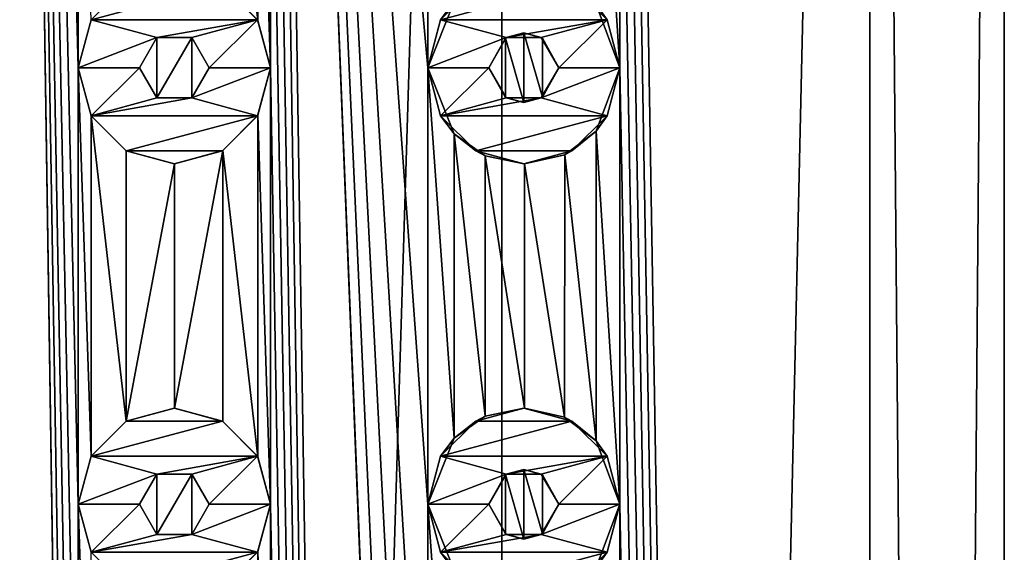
# Model space of a CAD drawing. Header units: millimetres. Extents: x -175 to 175, y 0 to 204.
# Tile 132 of 138: x 0 to 12, y 164 to 170. Entities that reach past the tile are written whole.
import ezdxf

# ---------------------------------------------------------------- set-up
doc = ezdxf.new("R2010")
doc.units = ezdxf.units.MM
doc.header["$LTSCALE"] = 65.185185
for name, color, linetype in [('157', 7, 'CONTINUOUS'), ('158', 7, 'CONTINUOUS'), ('159', 7, 'CONTINUOUS'), ('160', 7, 'CONTINUOUS'), ('161', 7, 'CONTINUOUS'), ('162', 7, 'CONTINUOUS'), ('163', 7, 'CONTINUOUS'), ('164', 7, 'CONTINUOUS'), ('165', 7, 'CONTINUOUS'), ('166', 7, 'CONTINUOUS'), ('285', 7, 'CONTINUOUS'), ('286', 7, 'CONTINUOUS'), ('295', 7, 'CONTINUOUS'), ('296', 7, 'CONTINUOUS'), ('32', 7, 'CONTINUOUS'), ('33', 7, 'CONTINUOUS'), ('57', 7, 'CONTINUOUS'), ('58', 7, 'CONTINUOUS'), ('59', 7, 'CONTINUOUS'), ('60', 7, 'CONTINUOUS'), ('61', 7, 'CONTINUOUS'), ('62', 7, 'CONTINUOUS'), ('63', 7, 'CONTINUOUS'), ('64', 7, 'CONTINUOUS'), ('65', 7, 'CONTINUOUS'), ('66', 7, 'CONTINUOUS')]:
    doc.layers.add(name, color=color, linetype=linetype)

msp = doc.modelspace()

# ---------------------------------------------------------------- linework, layer by layer
at = {"layer": '157', "linetype": 'CONTINUOUS'}
for points in [[(5.45, 170.453, 11), (5.047, 170.05, 11), (6.55, 170.453, 11), (5.45, 170.453, 11)], [(6.55, 170.453, 11), (5.047, 170.05, 11), (6.953, 170.05, 11), (6.55, 170.453, 11)], [(5.047, 170.05, 11), (4.9, 169.5, 11), (5.8, 169.846, 11), (5.047, 170.05, 11)], [(6.953, 170.05, 11), (5.047, 170.05, 11), (5.8, 169.846, 11), (6.953, 170.05, 11)], [(6.2, 169.846, 11), (6.953, 170.05, 11), (5.8, 169.846, 11), (6.2, 169.846, 11)], [(6.4, 169.5, 11), (6.953, 170.05, 11), (6.2, 169.846, 11), (6.4, 169.5, 11)], [(7.1, 169.5, 11), (6.953, 170.05, 11), (6.4, 169.5, 11), (7.1, 169.5, 11)], [(4.9, 169.5, 11), (5.6, 169.5, 11), (5.8, 169.846, 11), (4.9, 169.5, 11)], [(4.9, 169.5, 11), (5.047, 168.95, 11), (5.6, 169.5, 11), (4.9, 169.5, 11)], [(5.6, 169.5, 11), (5.047, 168.95, 11), (5.8, 169.154, 11), (5.6, 169.5, 11)], [(6.953, 168.95, 11), (7.1, 169.5, 11), (6.2, 169.154, 11), (6.953, 168.95, 11)], [(6.2, 169.154, 11), (7.1, 169.5, 11), (6.4, 169.5, 11), (6.2, 169.154, 11)], [(5.047, 168.95, 11), (6.953, 168.95, 11), (6.2, 169.154, 11), (5.047, 168.95, 11)], [(5.8, 169.154, 11), (5.047, 168.95, 11), (6.2, 169.154, 11), (5.8, 169.154, 11)], [(5.45, 168.547, 11), (6.953, 168.95, 11), (5.047, 168.95, 11), (5.45, 168.547, 11)], [(6.55, 168.547, 11), (6.953, 168.95, 11), (5.45, 168.547, 11), (6.55, 168.547, 11)], [(6, 168.4, 11), (6.55, 168.547, 11), (5.45, 168.547, 11), (6, 168.4, 11)]]:
    msp.add_3dface(points, dxfattribs=at)
at = {"layer": '158', "linetype": 'CONTINUOUS'}
for points in [[(4.9, 169.5, 10.404), (5.202, 168.743, 10.256), (4.9, 169.5, 11), (4.9, 169.5, 10.404)], [(4.9, 169.5, 11), (5.202, 168.743, 10.256), (5.047, 168.95, 11), (4.9, 169.5, 11)], [(6.828, 168.775, 9.254), (7.1, 169.5, 9.047), (6.953, 168.95, 11), (6.828, 168.775, 9.254)], [(7.1, 169.5, 9.047), (7.1, 169.5, 11), (6.953, 168.95, 11), (7.1, 169.5, 9.047)], [(5.202, 168.743, 10.256), (5.45, 168.547, 11), (5.047, 168.95, 11), (5.202, 168.743, 10.256)], [(6.828, 168.775, 9.254), (6.953, 168.95, 11), (6.55, 168.547, 11), (6.828, 168.775, 9.254)], [(5.202, 168.743, 10.256), (5.559, 168.492, 10.067), (5.45, 168.547, 11), (5.202, 168.743, 10.256)], [(6.468, 168.504, 9.509), (6.828, 168.775, 9.254), (6.55, 168.547, 11), (6.468, 168.504, 9.509)], [(5.559, 168.492, 10.067), (6, 168.4, 11), (5.45, 168.547, 11), (5.559, 168.492, 10.067)], [(5.559, 168.492, 10.067), (6.009, 168.4, 9.805), (6, 168.4, 11), (5.559, 168.492, 10.067)], [(6.468, 168.504, 9.509), (6.55, 168.547, 11), (6, 168.4, 11), (6.468, 168.504, 9.509)], [(6.009, 168.4, 9.805), (6.468, 168.504, 9.509), (6, 168.4, 11), (6.009, 168.4, 9.805)]]:
    msp.add_3dface(points, dxfattribs=at)
at = {"layer": '159', "linetype": 'CONTINUOUS'}
for points in [[(5.202, 170.257, 10.256), (5.047, 170.05, 11), (5.45, 170.453, 11), (5.202, 170.257, 10.256)], [(6.828, 170.225, 9.254), (6.55, 170.453, 11), (6.953, 170.05, 11), (6.828, 170.225, 9.254)], [(5.202, 170.257, 10.256), (4.9, 169.5, 10.404), (5.047, 170.05, 11), (5.202, 170.257, 10.256)], [(7.1, 169.5, 9.047), (6.828, 170.225, 9.254), (7.1, 169.5, 11), (7.1, 169.5, 9.047)], [(6.828, 170.225, 9.254), (6.953, 170.05, 11), (7.1, 169.5, 11), (6.828, 170.225, 9.254)], [(4.9, 169.5, 10.404), (4.9, 169.5, 11), (5.047, 170.05, 11), (4.9, 169.5, 10.404)]]:
    msp.add_3dface(points, dxfattribs=at)
at = {"layer": '160', "linetype": 'CONTINUOUS'}
for points in [[(5.8, 169.846, 11), (5.6, 169.5, 11), (5.789, 169.84, 9.937), (5.8, 169.846, 11)], [(5.6, 169.5, 11), (5.6, 169.5, 10.044), (5.789, 169.84, 9.937), (5.6, 169.5, 11)], [(6.001, 169.9, 9.81), (5.8, 169.846, 11), (5.789, 169.84, 9.937), (6.001, 169.9, 9.81)], [(6.2, 169.846, 11), (5.8, 169.846, 11), (6.001, 169.9, 9.81), (6.2, 169.846, 11)], [(6.215, 169.837, 9.676), (6.2, 169.846, 11), (6.001, 169.9, 9.81), (6.215, 169.837, 9.676)], [(6.4, 169.5, 11), (6.2, 169.846, 11), (6.4, 169.5, 9.555), (6.4, 169.5, 11)], [(6.4, 169.5, 9.555), (6.2, 169.846, 11), (6.215, 169.837, 9.676), (6.4, 169.5, 9.555)]]:
    msp.add_3dface(points, dxfattribs=at)
at = {"layer": '161', "linetype": 'CONTINUOUS'}
for points in [[(5.6, 169.5, 11), (5.8, 169.154, 11), (5.6, 169.5, 10.044), (5.6, 169.5, 11)], [(5.6, 169.5, 10.044), (5.8, 169.154, 11), (5.789, 169.16, 9.937), (5.6, 169.5, 10.044)], [(6.2, 169.154, 11), (6.4, 169.5, 11), (6.215, 169.163, 9.676), (6.2, 169.154, 11)], [(6.4, 169.5, 11), (6.4, 169.5, 9.555), (6.215, 169.163, 9.676), (6.4, 169.5, 11)], [(5.789, 169.16, 9.937), (5.8, 169.154, 11), (6.001, 169.1, 9.81), (5.789, 169.16, 9.937)], [(5.8, 169.154, 11), (6.2, 169.154, 11), (6.001, 169.1, 9.81), (5.8, 169.154, 11)], [(6.001, 169.1, 9.81), (6.2, 169.154, 11), (6.215, 169.163, 9.676), (6.001, 169.1, 9.81)]]:
    msp.add_3dface(points, dxfattribs=at)
at = {"layer": '162', "linetype": 'CONTINUOUS'}
for points in [[(6, 165.6, 11), (5.45, 165.453, 11), (6.55, 165.453, 11), (6, 165.6, 11)], [(5.45, 165.453, 11), (5.047, 165.05, 11), (6.55, 165.453, 11), (5.45, 165.453, 11)], [(6.55, 165.453, 11), (5.047, 165.05, 11), (6.953, 165.05, 11), (6.55, 165.453, 11)], [(5.047, 165.05, 11), (4.9, 164.5, 11), (5.8, 164.846, 11), (5.047, 165.05, 11)], [(6.953, 165.05, 11), (5.047, 165.05, 11), (5.8, 164.846, 11), (6.953, 165.05, 11)], [(6.2, 164.846, 11), (6.953, 165.05, 11), (5.8, 164.846, 11), (6.2, 164.846, 11)], [(6.4, 164.5, 11), (6.953, 165.05, 11), (6.2, 164.846, 11), (6.4, 164.5, 11)], [(7.1, 164.5, 11), (6.953, 165.05, 11), (6.4, 164.5, 11), (7.1, 164.5, 11)], [(4.9, 164.5, 11), (5.6, 164.5, 11), (5.8, 164.846, 11), (4.9, 164.5, 11)], [(4.9, 164.5, 11), (5.047, 163.95, 11), (5.6, 164.5, 11), (4.9, 164.5, 11)], [(5.6, 164.5, 11), (5.047, 163.95, 11), (5.8, 164.154, 11), (5.6, 164.5, 11)], [(6.953, 163.95, 11), (7.1, 164.5, 11), (6.2, 164.154, 11), (6.953, 163.95, 11)], [(6.2, 164.154, 11), (7.1, 164.5, 11), (6.4, 164.5, 11), (6.2, 164.154, 11)], [(5.047, 163.95, 11), (6.953, 163.95, 11), (6.2, 164.154, 11), (5.047, 163.95, 11)], [(5.8, 164.154, 11), (5.047, 163.95, 11), (6.2, 164.154, 11), (5.8, 164.154, 11)], [(5.45, 163.547, 11), (6.953, 163.95, 11), (5.047, 163.95, 11), (5.45, 163.547, 11)], [(6.55, 163.547, 11), (6.953, 163.95, 11), (5.45, 163.547, 11), (6.55, 163.547, 11)]]:
    msp.add_3dface(points, dxfattribs=at)
at = {"layer": '163', "linetype": 'CONTINUOUS'}
for points in [[(4.9, 164.5, 10.404), (5.202, 163.743, 10.256), (4.9, 164.5, 11), (4.9, 164.5, 10.404)], [(4.9, 164.5, 11), (5.202, 163.743, 10.256), (5.047, 163.95, 11), (4.9, 164.5, 11)], [(6.828, 163.775, 9.254), (7.1, 164.5, 9.047), (6.953, 163.95, 11), (6.828, 163.775, 9.254)], [(7.1, 164.5, 9.047), (7.1, 164.5, 11), (6.953, 163.95, 11), (7.1, 164.5, 9.047)], [(5.202, 163.743, 10.256), (5.45, 163.547, 11), (5.047, 163.95, 11), (5.202, 163.743, 10.256)], [(6.828, 163.775, 9.254), (6.953, 163.95, 11), (6.55, 163.547, 11), (6.828, 163.775, 9.254)]]:
    msp.add_3dface(points, dxfattribs=at)
at = {"layer": '164', "linetype": 'CONTINUOUS'}
for points in [[(5.559, 165.508, 10.067), (5.45, 165.453, 11), (6, 165.6, 11), (5.559, 165.508, 10.067)], [(6.009, 165.6, 9.805), (5.559, 165.508, 10.067), (6, 165.6, 11), (6.009, 165.6, 9.805)], [(6.009, 165.6, 9.805), (6, 165.6, 11), (6.55, 165.453, 11), (6.009, 165.6, 9.805)], [(6.467, 165.496, 9.509), (6.009, 165.6, 9.805), (6.55, 165.453, 11), (6.467, 165.496, 9.509)], [(5.202, 165.257, 10.256), (5.047, 165.05, 11), (5.45, 165.453, 11), (5.202, 165.257, 10.256)], [(5.559, 165.508, 10.067), (5.202, 165.257, 10.256), (5.45, 165.453, 11), (5.559, 165.508, 10.067)], [(6.828, 165.225, 9.254), (6.467, 165.496, 9.509), (6.55, 165.453, 11), (6.828, 165.225, 9.254)], [(6.828, 165.225, 9.254), (6.55, 165.453, 11), (6.953, 165.05, 11), (6.828, 165.225, 9.254)], [(5.202, 165.257, 10.256), (4.9, 164.5, 10.404), (5.047, 165.05, 11), (5.202, 165.257, 10.256)], [(7.1, 164.5, 9.047), (6.828, 165.225, 9.254), (7.1, 164.5, 11), (7.1, 164.5, 9.047)], [(6.828, 165.225, 9.254), (6.953, 165.05, 11), (7.1, 164.5, 11), (6.828, 165.225, 9.254)], [(4.9, 164.5, 10.404), (4.9, 164.5, 11), (5.047, 165.05, 11), (4.9, 164.5, 10.404)]]:
    msp.add_3dface(points, dxfattribs=at)
at = {"layer": '165', "linetype": 'CONTINUOUS'}
for points in [[(6.001, 164.9, 9.81), (5.8, 164.846, 11), (5.789, 164.84, 9.937), (6.001, 164.9, 9.81)], [(6.2, 164.846, 11), (5.8, 164.846, 11), (6.001, 164.9, 9.81), (6.2, 164.846, 11)], [(6.215, 164.837, 9.676), (6.2, 164.846, 11), (6.001, 164.9, 9.81), (6.215, 164.837, 9.676)], [(5.8, 164.846, 11), (5.6, 164.5, 11), (5.789, 164.84, 9.937), (5.8, 164.846, 11)], [(5.6, 164.5, 11), (5.6, 164.5, 10.044), (5.789, 164.84, 9.937), (5.6, 164.5, 11)], [(6.4, 164.5, 11), (6.2, 164.846, 11), (6.4, 164.5, 9.555), (6.4, 164.5, 11)], [(6.4, 164.5, 9.555), (6.2, 164.846, 11), (6.215, 164.837, 9.676), (6.4, 164.5, 9.555)]]:
    msp.add_3dface(points, dxfattribs=at)
at = {"layer": '166', "linetype": 'CONTINUOUS'}
for points in [[(5.6, 164.5, 11), (5.8, 164.154, 11), (5.6, 164.5, 10.044), (5.6, 164.5, 11)], [(5.6, 164.5, 10.044), (5.8, 164.154, 11), (5.789, 164.16, 9.937), (5.6, 164.5, 10.044)], [(6.2, 164.154, 11), (6.4, 164.5, 11), (6.215, 164.163, 9.676), (6.2, 164.154, 11)], [(6.4, 164.5, 11), (6.4, 164.5, 9.555), (6.215, 164.163, 9.676), (6.4, 164.5, 11)], [(5.789, 164.16, 9.937), (5.8, 164.154, 11), (6.001, 164.1, 9.81), (5.789, 164.16, 9.937)], [(5.8, 164.154, 11), (6.2, 164.154, 11), (6.001, 164.1, 9.81), (5.8, 164.154, 11)], [(6.001, 164.1, 9.81), (6.2, 164.154, 11), (6.215, 164.163, 9.676), (6.001, 164.1, 9.81)]]:
    msp.add_3dface(points, dxfattribs=at)
at = {"layer": '285', "linetype": 'CONTINUOUS'}
for points in [[(1.799, 164.846, 11.358), (1.6, 164.5, 11.388), (1.799, 164.154, 11.358), (1.799, 164.846, 11.358)], [(2.202, 164.845, 11.287), (1.799, 164.846, 11.358), (1.799, 164.154, 11.358), (2.202, 164.845, 11.287)], [(2.202, 164.845, 11.287), (1.799, 164.154, 11.358), (2.202, 164.155, 11.287), (2.202, 164.845, 11.287)], [(2.4, 164.5, 11.247), (2.202, 164.845, 11.287), (2.202, 164.155, 11.287), (2.4, 164.5, 11.247)]]:
    msp.add_3dface(points, dxfattribs=at)
at = {"layer": '286', "linetype": 'CONTINUOUS'}
for points in [[(1.799, 169.846, 11.358), (1.6, 169.5, 11.388), (1.799, 169.154, 11.358), (1.799, 169.846, 11.358)], [(2.202, 169.845, 11.287), (1.799, 169.846, 11.358), (1.799, 169.154, 11.358), (2.202, 169.845, 11.287)], [(2.202, 169.845, 11.287), (1.799, 169.154, 11.358), (2.202, 169.155, 11.287), (2.202, 169.845, 11.287)], [(2.4, 169.5, 11.247), (2.202, 169.845, 11.287), (2.202, 169.155, 11.287), (2.4, 169.5, 11.247)]]:
    msp.add_3dface(points, dxfattribs=at)
at = {"layer": '295', "linetype": 'CONTINUOUS'}
for points in [[(6.001, 164.9, 9.81), (5.789, 164.84, 9.937), (6.001, 164.1, 9.81), (6.001, 164.9, 9.81)], [(6.215, 164.837, 9.676), (6.001, 164.9, 9.81), (6.215, 164.163, 9.676), (6.215, 164.837, 9.676)], [(6.001, 164.9, 9.81), (6.001, 164.1, 9.81), (6.215, 164.163, 9.676), (6.001, 164.9, 9.81)], [(5.789, 164.84, 9.937), (5.6, 164.5, 10.044), (5.789, 164.16, 9.937), (5.789, 164.84, 9.937)], [(5.789, 164.84, 9.937), (5.789, 164.16, 9.937), (6.001, 164.1, 9.81), (5.789, 164.84, 9.937)], [(6.4, 164.5, 9.555), (6.215, 164.837, 9.676), (6.215, 164.163, 9.676), (6.4, 164.5, 9.555)]]:
    msp.add_3dface(points, dxfattribs=at)
at = {"layer": '296', "linetype": 'CONTINUOUS'}
for points in [[(5.789, 169.84, 9.937), (5.6, 169.5, 10.044), (5.789, 169.16, 9.937), (5.789, 169.84, 9.937)], [(6.001, 169.9, 9.81), (5.789, 169.84, 9.937), (6.001, 169.1, 9.81), (6.001, 169.9, 9.81)], [(5.789, 169.84, 9.937), (5.789, 169.16, 9.937), (6.001, 169.1, 9.81), (5.789, 169.84, 9.937)], [(6.215, 169.837, 9.676), (6.001, 169.9, 9.81), (6.215, 169.163, 9.676), (6.215, 169.837, 9.676)], [(6.001, 169.9, 9.81), (6.001, 169.1, 9.81), (6.215, 169.163, 9.676), (6.001, 169.9, 9.81)], [(6.4, 169.5, 9.555), (6.215, 169.837, 9.676), (6.215, 169.163, 9.676), (6.4, 169.5, 9.555)]]:
    msp.add_3dface(points, dxfattribs=at)
at = {"layer": '32', "linetype": 'CONTINUOUS'}
for points in [[(0, 204, 11.5), (0, 17.5, 11.5), (0.9, 144.5, 11.465), (0, 204, 11.5)], [(0.9, 174.5, 11.465), (0, 204, 11.5), (0.9, 169.5, 11.465), (0.9, 174.5, 11.465)], [(0.9, 169.5, 11.465), (0, 204, 11.5), (0.9, 164.5, 11.465), (0.9, 169.5, 11.465)], [(0.9, 164.5, 11.465), (0, 204, 11.5), (0.9, 159.5, 11.465), (0.9, 164.5, 11.465)], [(0.9, 159.5, 11.465), (0, 204, 11.5), (0.9, 154.5, 11.465), (0.9, 159.5, 11.465)], [(0.9, 154.5, 11.465), (0, 204, 11.5), (0.9, 149.5, 11.465), (0.9, 154.5, 11.465)], [(0.9, 149.5, 11.465), (0, 204, 11.5), (0.9, 144.5, 11.465), (0.9, 149.5, 11.465)], [(9.959, 17.5, 5.75), (9.959, 204, 5.75), (7.1, 189.5, 9.047), (9.959, 17.5, 5.75)], [(9.959, 17.5, 5.75), (11.5, 17.5), (9.959, 204, 5.75), (9.959, 17.5, 5.75)], [(9.959, 204, 5.75), (11.5, 17.5), (11.5, 204), (9.959, 204, 5.75)], [(5.75, 17.5, 9.959), (3.1, 189.5, 11.074), (3.1, 184.5, 11.074), (5.75, 17.5, 9.959)], [(3.1, 189.5, 11.074), (5.75, 17.5, 9.959), (4.9, 144.5, 10.404), (3.1, 189.5, 11.074)], [(4.9, 174.5, 10.404), (3.1, 189.5, 11.074), (4.9, 169.5, 10.404), (4.9, 174.5, 10.404)], [(4.9, 169.5, 10.404), (3.1, 189.5, 11.074), (4.9, 164.5, 10.404), (4.9, 169.5, 10.404)], [(4.9, 164.5, 10.404), (3.1, 189.5, 11.074), (4.9, 159.5, 10.404), (4.9, 164.5, 10.404)], [(4.9, 159.5, 10.404), (3.1, 189.5, 11.074), (4.9, 154.5, 10.404), (4.9, 159.5, 10.404)], [(4.9, 154.5, 10.404), (3.1, 189.5, 11.074), (4.9, 149.5, 10.404), (4.9, 154.5, 10.404)], [(4.9, 149.5, 10.404), (3.1, 189.5, 11.074), (4.9, 144.5, 10.404), (4.9, 149.5, 10.404)], [(9.959, 17.5, 5.75), (7.1, 189.5, 9.047), (7.1, 184.5, 9.047), (9.959, 17.5, 5.75)], [(5.75, 17.5, 9.959), (3.1, 184.5, 11.074), (3.1, 179.5, 11.074), (5.75, 17.5, 9.959)], [(9.959, 17.5, 5.75), (7.1, 184.5, 9.047), (7.1, 179.5, 9.047), (9.959, 17.5, 5.75)], [(5.75, 17.5, 9.959), (3.1, 179.5, 11.074), (3.1, 174.5, 11.074), (5.75, 17.5, 9.959)], [(9.959, 17.5, 5.75), (7.1, 179.5, 9.047), (7.1, 174.5, 9.047), (9.959, 17.5, 5.75)], [(0.9, 174.5, 11.465), (0.9, 169.5, 11.465), (1.048, 170.05, 11.452), (0.9, 174.5, 11.465)], [(3.1, 174.5, 11.074), (2.957, 173.958, 11.113), (3.1, 169.5, 11.074), (3.1, 174.5, 11.074)], [(5.75, 17.5, 9.959), (3.1, 174.5, 11.074), (3.1, 169.5, 11.074), (5.75, 17.5, 9.959)], [(4.9, 174.5, 10.404), (4.9, 169.5, 10.404), (5.202, 170.257, 10.256), (4.9, 174.5, 10.404)], [(7.1, 174.5, 9.047), (6.828, 173.775, 9.254), (7.1, 169.5, 9.047), (7.1, 174.5, 9.047)], [(9.959, 17.5, 5.75), (7.1, 174.5, 9.047), (7.1, 169.5, 9.047), (9.959, 17.5, 5.75)], [(2.957, 173.958, 11.113), (2.557, 173.551, 11.212), (2.957, 170.042, 11.113), (2.957, 173.958, 11.113)], [(3.1, 169.5, 11.074), (2.957, 173.958, 11.113), (2.957, 170.042, 11.113), (3.1, 169.5, 11.074)], [(7.1, 169.5, 9.047), (6.828, 173.775, 9.254), (6.828, 170.225, 9.254), (7.1, 169.5, 9.047)], [(2.957, 170.042, 11.113), (2.557, 173.551, 11.212), (2.557, 170.449, 11.212), (2.957, 170.042, 11.113)], [(1.048, 168.95, 11.452), (0.9, 169.5, 11.465), (1.048, 165.05, 11.452), (1.048, 168.95, 11.452)], [(0.9, 169.5, 11.465), (0.9, 164.5, 11.465), (1.048, 165.05, 11.452), (0.9, 169.5, 11.465)], [(3.1, 169.5, 11.074), (2.957, 168.958, 11.113), (3.1, 164.5, 11.074), (3.1, 169.5, 11.074)], [(5.75, 17.5, 9.959), (3.1, 169.5, 11.074), (3.1, 164.5, 11.074), (5.75, 17.5, 9.959)], [(5.202, 168.743, 10.256), (4.9, 169.5, 10.404), (5.202, 165.257, 10.256), (5.202, 168.743, 10.256)], [(4.9, 169.5, 10.404), (4.9, 164.5, 10.404), (5.202, 165.257, 10.256), (4.9, 169.5, 10.404)], [(7.1, 169.5, 9.047), (6.828, 168.775, 9.254), (7.1, 164.5, 9.047), (7.1, 169.5, 9.047)], [(9.959, 17.5, 5.75), (7.1, 169.5, 9.047), (7.1, 164.5, 9.047), (9.959, 17.5, 5.75)], [(1.45, 168.547, 11.408), (1.048, 168.95, 11.452), (1.45, 165.453, 11.408), (1.45, 168.547, 11.408)], [(1.45, 165.453, 11.408), (1.048, 168.95, 11.452), (1.048, 165.05, 11.452), (1.45, 165.453, 11.408)], [(2.957, 168.958, 11.113), (2.557, 168.551, 11.212), (2.957, 165.042, 11.113), (2.957, 168.958, 11.113)], [(3.1, 164.5, 11.074), (2.957, 168.958, 11.113), (2.957, 165.042, 11.113), (3.1, 164.5, 11.074)], [(5.559, 168.492, 10.067), (5.202, 168.743, 10.256), (5.559, 165.508, 10.067), (5.559, 168.492, 10.067)], [(5.559, 165.508, 10.067), (5.202, 168.743, 10.256), (5.202, 165.257, 10.256), (5.559, 165.508, 10.067)], [(6.828, 168.775, 9.254), (6.468, 168.504, 9.509), (6.828, 165.225, 9.254), (6.828, 168.775, 9.254)], [(7.1, 164.5, 9.047), (6.828, 168.775, 9.254), (6.828, 165.225, 9.254), (7.1, 164.5, 9.047)], [(2.002, 168.4, 11.324), (1.45, 168.547, 11.408), (1.45, 165.453, 11.408), (2.002, 168.4, 11.324)], [(2.557, 168.551, 11.212), (2.002, 168.4, 11.324), (2.002, 165.6, 11.324), (2.557, 168.551, 11.212)], [(2.557, 165.449, 11.212), (2.557, 168.551, 11.212), (2.002, 165.6, 11.324), (2.557, 165.449, 11.212)], [(2.957, 165.042, 11.113), (2.557, 168.551, 11.212), (2.557, 165.449, 11.212), (2.957, 165.042, 11.113)], [(6.009, 168.4, 9.805), (5.559, 168.492, 10.067), (6.009, 165.6, 9.805), (6.009, 168.4, 9.805)], [(6.009, 165.6, 9.805), (5.559, 168.492, 10.067), (5.559, 165.508, 10.067), (6.009, 165.6, 9.805)], [(6.468, 168.504, 9.509), (6.009, 168.4, 9.805), (6.467, 165.496, 9.509), (6.468, 168.504, 9.509)], [(6.828, 165.225, 9.254), (6.468, 168.504, 9.509), (6.467, 165.496, 9.509), (6.828, 165.225, 9.254)], [(2.002, 165.6, 11.324), (2.002, 168.4, 11.324), (1.45, 165.453, 11.408), (2.002, 165.6, 11.324)], [(6.467, 165.496, 9.509), (6.009, 168.4, 9.805), (6.009, 165.6, 9.805), (6.467, 165.496, 9.509)], [(1.048, 163.95, 11.452), (0.9, 164.5, 11.465), (1.048, 160.05, 11.452), (1.048, 163.95, 11.452)], [(0.9, 164.5, 11.465), (0.9, 159.5, 11.465), (1.048, 160.05, 11.452), (0.9, 164.5, 11.465)], [(3.1, 164.5, 11.074), (2.957, 163.958, 11.113), (3.1, 159.5, 11.074), (3.1, 164.5, 11.074)], [(5.75, 17.5, 9.959), (3.1, 164.5, 11.074), (3.1, 159.5, 11.074), (5.75, 17.5, 9.959)], [(5.202, 163.743, 10.256), (4.9, 164.5, 10.404), (5.202, 160.257, 10.256), (5.202, 163.743, 10.256)], [(4.9, 164.5, 10.404), (4.9, 159.5, 10.404), (5.202, 160.257, 10.256), (4.9, 164.5, 10.404)], [(7.1, 164.5, 9.047), (6.828, 163.775, 9.254), (7.1, 159.5, 9.047), (7.1, 164.5, 9.047)], [(9.959, 17.5, 5.75), (7.1, 164.5, 9.047), (7.1, 159.5, 9.047), (9.959, 17.5, 5.75)], [(2.957, 163.958, 11.113), (2.557, 163.551, 11.212), (2.957, 160.042, 11.113), (2.957, 163.958, 11.113)], [(3.1, 159.5, 11.074), (2.957, 163.958, 11.113), (2.957, 160.042, 11.113), (3.1, 159.5, 11.074)]]:
    msp.add_3dface(points, dxfattribs=at)
at = {"layer": '33', "linetype": 'CONTINUOUS'}
for points in [[(5.75, 17.5, -9.959), (0, 17.5, -11.5), (5.75, 204, -9.959), (5.75, 17.5, -9.959)], [(5.75, 204, -9.959), (0, 17.5, -11.5), (0, 204, -11.5), (5.75, 204, -9.959)], [(9.959, 17.5, -5.75), (5.75, 17.5, -9.959), (9.959, 204, -5.75), (9.959, 17.5, -5.75)], [(9.959, 204, -5.75), (5.75, 17.5, -9.959), (5.75, 204, -9.959), (9.959, 204, -5.75)], [(11.5, 17.5), (9.959, 17.5, -5.75), (11.5, 204), (11.5, 17.5)], [(11.5, 204), (9.959, 17.5, -5.75), (9.959, 204, -5.75), (11.5, 204)]]:
    msp.add_3dface(points, dxfattribs=at)
at = {"layer": '57', "linetype": 'CONTINUOUS'}
for points in [[(1.45, 170.453, 12.5), (1.047, 170.05, 12.5), (2.55, 170.453, 12.5), (1.45, 170.453, 12.5)], [(2.55, 170.453, 12.5), (1.047, 170.05, 12.5), (2.953, 170.05, 12.5), (2.55, 170.453, 12.5)], [(1.047, 170.05, 12.5), (0.9, 169.5, 12.5), (1.8, 169.846, 12.5), (1.047, 170.05, 12.5)], [(2.953, 170.05, 12.5), (1.047, 170.05, 12.5), (1.8, 169.846, 12.5), (2.953, 170.05, 12.5)], [(2.2, 169.846, 12.5), (2.953, 170.05, 12.5), (1.8, 169.846, 12.5), (2.2, 169.846, 12.5)], [(2.4, 169.5, 12.5), (2.953, 170.05, 12.5), (2.2, 169.846, 12.5), (2.4, 169.5, 12.5)], [(3.1, 169.5, 12.5), (2.953, 170.05, 12.5), (2.4, 169.5, 12.5), (3.1, 169.5, 12.5)], [(0.9, 169.5, 12.5), (1.6, 169.5, 12.5), (1.8, 169.846, 12.5), (0.9, 169.5, 12.5)], [(0.9, 169.5, 12.5), (1.047, 168.95, 12.5), (1.6, 169.5, 12.5), (0.9, 169.5, 12.5)], [(1.6, 169.5, 12.5), (1.047, 168.95, 12.5), (1.8, 169.154, 12.5), (1.6, 169.5, 12.5)], [(2.953, 168.95, 12.5), (3.1, 169.5, 12.5), (2.2, 169.154, 12.5), (2.953, 168.95, 12.5)], [(2.2, 169.154, 12.5), (3.1, 169.5, 12.5), (2.4, 169.5, 12.5), (2.2, 169.154, 12.5)], [(1.047, 168.95, 12.5), (2.953, 168.95, 12.5), (2.2, 169.154, 12.5), (1.047, 168.95, 12.5)], [(1.8, 169.154, 12.5), (1.047, 168.95, 12.5), (2.2, 169.154, 12.5), (1.8, 169.154, 12.5)], [(1.45, 168.547, 12.5), (2.953, 168.95, 12.5), (1.047, 168.95, 12.5), (1.45, 168.547, 12.5)], [(2.55, 168.547, 12.5), (2.953, 168.95, 12.5), (1.45, 168.547, 12.5), (2.55, 168.547, 12.5)], [(2, 168.4, 12.5), (2.55, 168.547, 12.5), (1.45, 168.547, 12.5), (2, 168.4, 12.5)]]:
    msp.add_3dface(points, dxfattribs=at)
at = {"layer": '58', "linetype": 'CONTINUOUS'}
for points in [[(0.9, 169.5, 11.465), (1.048, 168.95, 11.452), (0.9, 169.5, 12.5), (0.9, 169.5, 11.465)], [(0.9, 169.5, 12.5), (1.048, 168.95, 11.452), (1.047, 168.95, 12.5), (0.9, 169.5, 12.5)], [(2.957, 168.958, 11.113), (3.1, 169.5, 11.074), (2.953, 168.95, 12.5), (2.957, 168.958, 11.113)], [(3.1, 169.5, 11.074), (3.1, 169.5, 12.5), (2.953, 168.95, 12.5), (3.1, 169.5, 11.074)], [(1.048, 168.95, 11.452), (1.45, 168.547, 12.5), (1.047, 168.95, 12.5), (1.048, 168.95, 11.452)], [(1.048, 168.95, 11.452), (1.45, 168.547, 11.408), (1.45, 168.547, 12.5), (1.048, 168.95, 11.452)], [(2.557, 168.551, 11.212), (2.953, 168.95, 12.5), (2.55, 168.547, 12.5), (2.557, 168.551, 11.212)], [(2.557, 168.551, 11.212), (2.957, 168.958, 11.113), (2.953, 168.95, 12.5), (2.557, 168.551, 11.212)], [(1.45, 168.547, 11.408), (2.002, 168.4, 11.324), (2, 168.4, 12.5), (1.45, 168.547, 11.408)], [(1.45, 168.547, 11.408), (2, 168.4, 12.5), (1.45, 168.547, 12.5), (1.45, 168.547, 11.408)], [(2.002, 168.4, 11.324), (2.55, 168.547, 12.5), (2, 168.4, 12.5), (2.002, 168.4, 11.324)], [(2.002, 168.4, 11.324), (2.557, 168.551, 11.212), (2.55, 168.547, 12.5), (2.002, 168.4, 11.324)]]:
    msp.add_3dface(points, dxfattribs=at)
at = {"layer": '59', "linetype": 'CONTINUOUS'}
for points in [[(1.048, 170.05, 11.452), (1.047, 170.05, 12.5), (1.45, 170.453, 12.5), (1.048, 170.05, 11.452)], [(2.557, 170.449, 11.212), (2.55, 170.453, 12.5), (2.953, 170.05, 12.5), (2.557, 170.449, 11.212)], [(2.957, 170.042, 11.113), (2.557, 170.449, 11.212), (2.953, 170.05, 12.5), (2.957, 170.042, 11.113)], [(1.048, 170.05, 11.452), (0.9, 169.5, 11.465), (1.047, 170.05, 12.5), (1.048, 170.05, 11.452)], [(0.9, 169.5, 11.465), (0.9, 169.5, 12.5), (1.047, 170.05, 12.5), (0.9, 169.5, 11.465)], [(2.957, 170.042, 11.113), (2.953, 170.05, 12.5), (3.1, 169.5, 12.5), (2.957, 170.042, 11.113)], [(3.1, 169.5, 11.074), (2.957, 170.042, 11.113), (3.1, 169.5, 12.5), (3.1, 169.5, 11.074)]]:
    msp.add_3dface(points, dxfattribs=at)
at = {"layer": '60', "linetype": 'CONTINUOUS'}
for points in [[(1.8, 169.846, 12.5), (1.6, 169.5, 12.5), (1.799, 169.846, 11.358), (1.8, 169.846, 12.5)], [(1.6, 169.5, 12.5), (1.6, 169.5, 11.388), (1.799, 169.846, 11.358), (1.6, 169.5, 12.5)], [(2.202, 169.845, 11.287), (1.8, 169.846, 12.5), (1.799, 169.846, 11.358), (2.202, 169.845, 11.287)], [(2.2, 169.846, 12.5), (1.8, 169.846, 12.5), (2.202, 169.845, 11.287), (2.2, 169.846, 12.5)], [(2.4, 169.5, 12.5), (2.2, 169.846, 12.5), (2.4, 169.5, 11.247), (2.4, 169.5, 12.5)], [(2.4, 169.5, 11.247), (2.2, 169.846, 12.5), (2.202, 169.845, 11.287), (2.4, 169.5, 11.247)]]:
    msp.add_3dface(points, dxfattribs=at)
at = {"layer": '61', "linetype": 'CONTINUOUS'}
for points in [[(1.6, 169.5, 12.5), (1.8, 169.154, 12.5), (1.6, 169.5, 11.388), (1.6, 169.5, 12.5)], [(1.6, 169.5, 11.388), (1.8, 169.154, 12.5), (1.799, 169.154, 11.358), (1.6, 169.5, 11.388)], [(2.2, 169.154, 12.5), (2.4, 169.5, 12.5), (2.202, 169.155, 11.287), (2.2, 169.154, 12.5)], [(2.4, 169.5, 12.5), (2.4, 169.5, 11.247), (2.202, 169.155, 11.287), (2.4, 169.5, 12.5)], [(1.799, 169.154, 11.358), (2.2, 169.154, 12.5), (2.202, 169.155, 11.287), (1.799, 169.154, 11.358)], [(1.8, 169.154, 12.5), (2.2, 169.154, 12.5), (1.799, 169.154, 11.358), (1.8, 169.154, 12.5)]]:
    msp.add_3dface(points, dxfattribs=at)
at = {"layer": '62', "linetype": 'CONTINUOUS'}
for points in [[(2, 165.6, 12.5), (1.45, 165.453, 12.5), (2.55, 165.453, 12.5), (2, 165.6, 12.5)], [(1.45, 165.453, 12.5), (1.047, 165.05, 12.5), (2.55, 165.453, 12.5), (1.45, 165.453, 12.5)], [(2.55, 165.453, 12.5), (1.047, 165.05, 12.5), (2.953, 165.05, 12.5), (2.55, 165.453, 12.5)], [(1.047, 165.05, 12.5), (0.9, 164.5, 12.5), (1.8, 164.846, 12.5), (1.047, 165.05, 12.5)], [(2.953, 165.05, 12.5), (1.047, 165.05, 12.5), (1.8, 164.846, 12.5), (2.953, 165.05, 12.5)], [(2.2, 164.846, 12.5), (2.953, 165.05, 12.5), (1.8, 164.846, 12.5), (2.2, 164.846, 12.5)], [(2.4, 164.5, 12.5), (2.953, 165.05, 12.5), (2.2, 164.846, 12.5), (2.4, 164.5, 12.5)], [(3.1, 164.5, 12.5), (2.953, 165.05, 12.5), (2.4, 164.5, 12.5), (3.1, 164.5, 12.5)], [(0.9, 164.5, 12.5), (1.6, 164.5, 12.5), (1.8, 164.846, 12.5), (0.9, 164.5, 12.5)], [(0.9, 164.5, 12.5), (1.047, 163.95, 12.5), (1.6, 164.5, 12.5), (0.9, 164.5, 12.5)], [(1.6, 164.5, 12.5), (1.047, 163.95, 12.5), (1.8, 164.154, 12.5), (1.6, 164.5, 12.5)], [(2.953, 163.95, 12.5), (3.1, 164.5, 12.5), (2.2, 164.154, 12.5), (2.953, 163.95, 12.5)], [(2.2, 164.154, 12.5), (3.1, 164.5, 12.5), (2.4, 164.5, 12.5), (2.2, 164.154, 12.5)], [(1.047, 163.95, 12.5), (2.953, 163.95, 12.5), (2.2, 164.154, 12.5), (1.047, 163.95, 12.5)], [(1.8, 164.154, 12.5), (1.047, 163.95, 12.5), (2.2, 164.154, 12.5), (1.8, 164.154, 12.5)], [(1.45, 163.547, 12.5), (2.953, 163.95, 12.5), (1.047, 163.95, 12.5), (1.45, 163.547, 12.5)], [(2.55, 163.547, 12.5), (2.953, 163.95, 12.5), (1.45, 163.547, 12.5), (2.55, 163.547, 12.5)]]:
    msp.add_3dface(points, dxfattribs=at)
at = {"layer": '63', "linetype": 'CONTINUOUS'}
for points in [[(0.9, 164.5, 11.465), (1.048, 163.95, 11.452), (0.9, 164.5, 12.5), (0.9, 164.5, 11.465)], [(0.9, 164.5, 12.5), (1.048, 163.95, 11.452), (1.047, 163.95, 12.5), (0.9, 164.5, 12.5)], [(2.957, 163.958, 11.113), (3.1, 164.5, 11.074), (2.953, 163.95, 12.5), (2.957, 163.958, 11.113)], [(3.1, 164.5, 11.074), (3.1, 164.5, 12.5), (2.953, 163.95, 12.5), (3.1, 164.5, 11.074)], [(1.048, 163.95, 11.452), (1.45, 163.547, 12.5), (1.047, 163.95, 12.5), (1.048, 163.95, 11.452)], [(2.557, 163.551, 11.212), (2.953, 163.95, 12.5), (2.55, 163.547, 12.5), (2.557, 163.551, 11.212)], [(2.557, 163.551, 11.212), (2.957, 163.958, 11.113), (2.953, 163.95, 12.5), (2.557, 163.551, 11.212)]]:
    msp.add_3dface(points, dxfattribs=at)
at = {"layer": '64', "linetype": 'CONTINUOUS'}
for points in [[(2.002, 165.6, 11.324), (1.45, 165.453, 11.408), (2, 165.6, 12.5), (2.002, 165.6, 11.324)], [(1.45, 165.453, 11.408), (1.45, 165.453, 12.5), (2, 165.6, 12.5), (1.45, 165.453, 11.408)], [(2.002, 165.6, 11.324), (2, 165.6, 12.5), (2.55, 165.453, 12.5), (2.002, 165.6, 11.324)], [(2.557, 165.449, 11.212), (2.002, 165.6, 11.324), (2.55, 165.453, 12.5), (2.557, 165.449, 11.212)], [(1.048, 165.05, 11.452), (1.047, 165.05, 12.5), (1.45, 165.453, 12.5), (1.048, 165.05, 11.452)], [(1.45, 165.453, 11.408), (1.048, 165.05, 11.452), (1.45, 165.453, 12.5), (1.45, 165.453, 11.408)], [(2.557, 165.449, 11.212), (2.55, 165.453, 12.5), (2.953, 165.05, 12.5), (2.557, 165.449, 11.212)], [(2.957, 165.042, 11.113), (2.557, 165.449, 11.212), (2.953, 165.05, 12.5), (2.957, 165.042, 11.113)], [(1.048, 165.05, 11.452), (0.9, 164.5, 11.465), (1.047, 165.05, 12.5), (1.048, 165.05, 11.452)], [(0.9, 164.5, 11.465), (0.9, 164.5, 12.5), (1.047, 165.05, 12.5), (0.9, 164.5, 11.465)], [(2.957, 165.042, 11.113), (2.953, 165.05, 12.5), (3.1, 164.5, 12.5), (2.957, 165.042, 11.113)], [(3.1, 164.5, 11.074), (2.957, 165.042, 11.113), (3.1, 164.5, 12.5), (3.1, 164.5, 11.074)]]:
    msp.add_3dface(points, dxfattribs=at)
at = {"layer": '65', "linetype": 'CONTINUOUS'}
for points in [[(1.8, 164.846, 12.5), (1.6, 164.5, 12.5), (1.799, 164.846, 11.358), (1.8, 164.846, 12.5)], [(1.6, 164.5, 12.5), (1.6, 164.5, 11.388), (1.799, 164.846, 11.358), (1.6, 164.5, 12.5)], [(2.202, 164.845, 11.287), (1.8, 164.846, 12.5), (1.799, 164.846, 11.358), (2.202, 164.845, 11.287)], [(2.2, 164.846, 12.5), (1.8, 164.846, 12.5), (2.202, 164.845, 11.287), (2.2, 164.846, 12.5)], [(2.4, 164.5, 12.5), (2.2, 164.846, 12.5), (2.4, 164.5, 11.247), (2.4, 164.5, 12.5)], [(2.4, 164.5, 11.247), (2.2, 164.846, 12.5), (2.202, 164.845, 11.287), (2.4, 164.5, 11.247)]]:
    msp.add_3dface(points, dxfattribs=at)
at = {"layer": '66', "linetype": 'CONTINUOUS'}
for points in [[(1.6, 164.5, 12.5), (1.8, 164.154, 12.5), (1.6, 164.5, 11.388), (1.6, 164.5, 12.5)], [(1.6, 164.5, 11.388), (1.8, 164.154, 12.5), (1.799, 164.154, 11.358), (1.6, 164.5, 11.388)], [(2.2, 164.154, 12.5), (2.4, 164.5, 12.5), (2.202, 164.155, 11.287), (2.2, 164.154, 12.5)], [(2.4, 164.5, 12.5), (2.4, 164.5, 11.247), (2.202, 164.155, 11.287), (2.4, 164.5, 12.5)], [(1.799, 164.154, 11.358), (2.2, 164.154, 12.5), (2.202, 164.155, 11.287), (1.799, 164.154, 11.358)], [(1.8, 164.154, 12.5), (2.2, 164.154, 12.5), (1.799, 164.154, 11.358), (1.8, 164.154, 12.5)]]:
    msp.add_3dface(points, dxfattribs=at)

doc.saveas('drawing.dxf')
